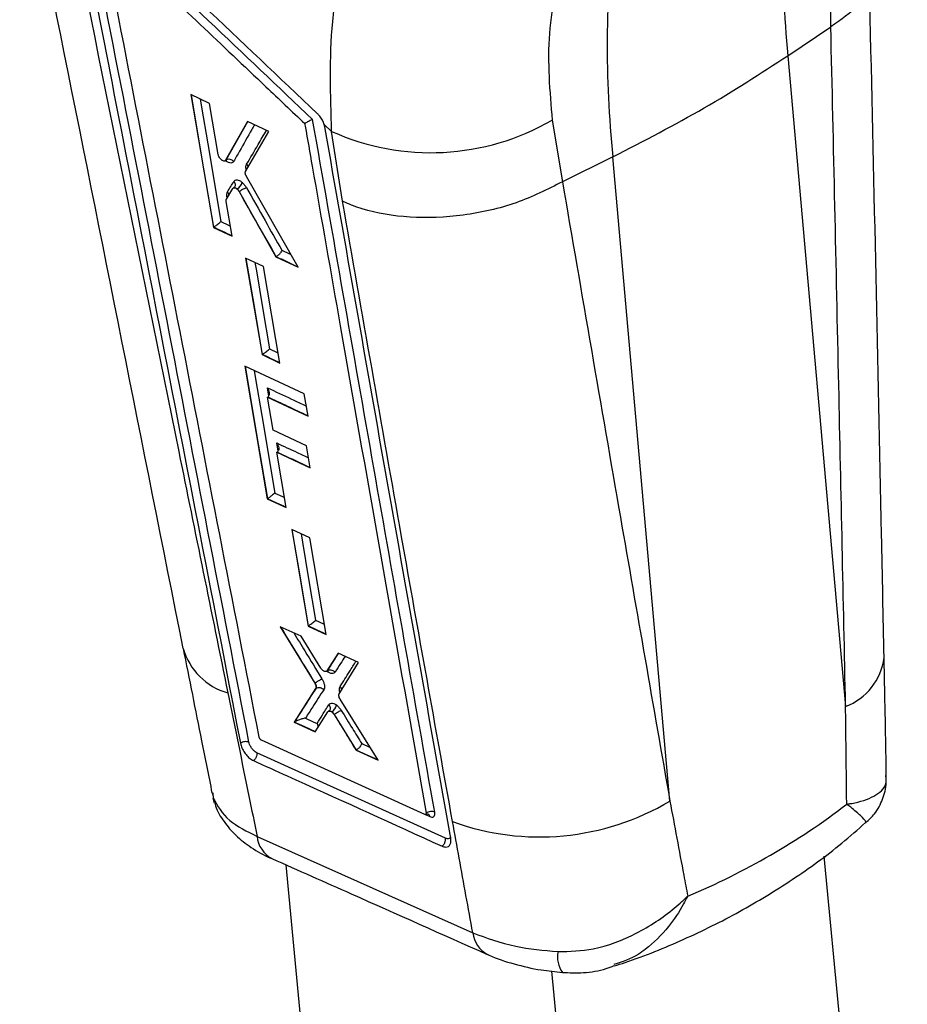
# Model space of a CAD drawing. Extents: x 122 to 736, y 117 to 530.
# Tile 25 of 26: x 563 to 622, y 380 to 446. Entities that reach past the tile are written whole.
import ezdxf

# ---------------------------------------------------------------- set-up
doc = ezdxf.new("R2010")
doc.units = 0
doc.header["$LTSCALE"] = 2
doc.layers.get('0').update_dxf_attribs({"linetype": 'CONTINUOUS'})

msp = doc.modelspace()

# ---------------------------------------------------------------- linework, layer by layer
at = {"color": 7, "linetype": 'CONTINUOUS'}
for p, q in [((617.0601, 445.0282), (617.0779, 449.4689)), ((614.1998, 443.0978), (617.0601, 445.0282)), ((617.0653, 445.0314), (617.0601, 445.0282)), ((614.1998, 443.0978), (618.0529, 399.5824)), ((575.5238, 439.9058), (574.2767, 440.4974)), ((574.2767, 440.4974), (575.7768, 431.6197)), ((576.1018, 436.4972), (575.5238, 439.9058)), ((578.0658, 438.6982), (576.5887, 436.1051)), ((579.4872, 438.022), (578.0658, 438.6982)), ((583.6855, 438.0314), (583.1875, 438.503)), ((583.2296, 438.3353), (583.1875, 438.503)), ((598.4376, 438.792), (599.1239, 434.6707)), ((577.9331, 435.3612), (579.4872, 438.022)), ((584.4182, 433.361), (583.6855, 438.0314)), ((576.55, 436.0654), (576.5988, 436.0935)), ((576.6317, 436.1299), (576.5887, 436.1051)), ((602.4899, 436.3379), (599.1239, 434.6707)), ((606.3043, 393.2588), (602.4899, 436.3379)), ((581.4484, 428.9458), (577.9863, 435.0202)), ((599.1239, 434.6707), (599.1178, 434.6673)), ((576.6521, 433.5121), (577.079, 434.216)), ((577.1424, 434.267), (577.134, 434.2586)), ((577.3688, 434.189), (577.3552, 434.1811)), ((577.5153, 434.0164), (577.497, 434.0058)), ((577.497, 434.0058), (579.9645, 429.6465)), ((577.5151, 434.017), (577.5153, 434.0164)), ((577.0284, 431.0306), (576.6342, 433.3565)), ((575.7921, 431.6285), (575.7768, 431.6197)), ((575.7768, 431.6197), (577.0284, 431.0306)), ((575.7921, 431.6285), (575.8065, 431.6373)), ((579.1322, 428.9972), (577.9358, 429.5605)), ((577.9358, 429.5605), (579.0312, 423.1073)), ((579.9791, 429.655), (579.9645, 429.6465)), ((579.9645, 429.6465), (581.4484, 428.9458)), ((579.9791, 429.655), (579.9829, 429.6572)), ((580.2311, 422.546), (579.1322, 428.9972)), ((579.0462, 423.116), (579.0312, 423.1073)), ((579.0312, 423.1073), (580.2311, 422.546)), ((579.0462, 423.116), (579.0615, 423.1255)), ((581.8561, 420.4905), (577.8845, 422.346)), ((577.8845, 422.346), (579.384, 413.4671)), ((579.4098, 420.2724), (579.3947, 420.2637)), ((579.7696, 418.0538), (579.3947, 420.2637)), ((579.3947, 420.2637), (582.1118, 418.9958)), ((579.4098, 420.2724), (579.4371, 420.29)), ((582.1118, 418.9958), (581.8561, 420.4905)), ((582.0085, 417.0119), (579.7696, 418.0538)), ((582.2607, 415.5358), (582.0085, 417.0119)), ((580.0352, 416.5855), (580.0201, 416.5768)), ((580.6463, 412.884), (580.0201, 416.5768)), ((580.0201, 416.5768), (582.2607, 415.5358)), ((580.0352, 416.5855), (580.0621, 416.6027)), ((579.3994, 413.476), (579.384, 413.4671)), ((579.384, 413.4671), (580.6463, 412.884)), ((579.3994, 413.476), (579.4159, 413.4862)), ((582.2226, 410.8582), (581.0154, 411.4153)), ((581.0154, 411.4153), (582.1091, 404.9611)), ((583.321, 404.4066), (582.2226, 410.8582)), ((581.6445, 404.2789), (580.2518, 404.9145)), ((580.2518, 404.9145), (582.5576, 401.1447)), ((582.1243, 404.9698), (582.1091, 404.9611)), ((582.1091, 404.9611), (583.321, 404.4066)), ((582.1243, 404.9698), (582.142, 404.9808)), ((582.9624, 402.1523), (581.6445, 404.2789)), ((584.1297, 403.1434), (583.3727, 401.9641)), ((585.4924, 402.5201), (584.1297, 403.1434)), ((584.1899, 400.4333), (585.4924, 402.5201)), ((583.3379, 401.9321), (583.3896, 401.9619)), ((583.4198, 401.9913), (583.3727, 401.9641)), ((583.4204, 401.9917), (583.4198, 401.9913)), ((582.5792, 401.1571), (582.5576, 401.1447)), ((582.6172, 400.7845), (581.1688, 398.5302)), ((582.6644, 400.8118), (582.6172, 400.7845)), ((582.6645, 400.8118), (582.6644, 400.8118)), ((586.795, 395.9847), (584.2524, 400.0722)), ((582.594, 397.8859), (583.4353, 399.2266)), ((583.7032, 399.225), (583.6881, 399.2163)), ((583.8715, 399.05), (583.85, 399.0376)), ((583.85, 399.0376), (585.3146, 396.6551)), ((583.8717, 399.0501), (583.8715, 399.05)), ((581.1845, 398.5393), (581.1688, 398.5302)), ((581.1688, 398.5302), (582.594, 397.8859)), ((581.1845, 398.5393), (581.2174, 398.5592)), ((589.9095, 392.3583), (578.9973, 397.3205)), ((591.2961, 390.7708), (578.6836, 396.4896)), ((585.3294, 396.6637), (585.3146, 396.6551)), ((585.3146, 396.6551), (586.795, 395.9847)), ((585.3294, 396.6637), (585.3362, 396.6678)), ((575.6868, 393.825), (575.7615, 393.551)), ((575.8611, 393.1282), (575.7707, 393.4589)), ((590.0102, 392.4524), (590.0127, 392.4308)), ((589.9823, 392.3556), (589.9993, 392.3655)), ((578.7031, 390.8943), (593.124, 384.4461)), ((591.6576, 390.7342), (591.6507, 390.778)), ((622.1798, 331.2942), (616.6192, 389.5782)), ((583.0728, 363.4835), (580.6389, 388.9942)), ((601.4014, 350.4622), (598.4032, 381.8877))]:
    msp.add_line(p, q, dxfattribs=at)
at = {"color": 8, "linetype": 'CONTINUOUS'}
for p, q in [((576.6317, 436.1299), (578.0883, 438.6875)), ((576.6174, 436.0524), (576.5837, 436.0848)), ((576.6981, 433.5881), (576.6838, 433.6728)), ((579.4822, 420.3402), (579.3894, 420.8878)), ((580.1068, 416.6523), (580.0139, 417.2008)), ((575.736, 393.8052), (575.7707, 393.4589)), ((589.9598, 392.3508), (590.2557, 392.2163))]:
    msp.add_line(p, q, dxfattribs=at)
at = {"color": 8, "linetype": 'CONTINUOUS', "flags": 128}
for points in [[(575.8065, 431.6373), (575.0606, 436.0498), (574.3111, 440.4811)], [(574.8986, 440.2023), (574.9919, 439.6505), (575.407, 437.1949), (576.2842, 432.0036)], [(576.5988, 436.0966), (576.6074, 436.0993), (576.6316, 436.1298), (576.6317, 436.1299), (576.6317, 436.1299)], [(576.2842, 432.0036), (576.7943, 431.7635), (576.9137, 431.7073)], [(580.3543, 430.0855), (580.8637, 429.845), (580.9505, 429.804), (580.9625, 429.7984)], [(579.0615, 423.1255), (578.518, 426.3254), (577.9713, 429.5438)], [(578.5578, 429.2677), (578.6517, 428.7152), (579.0684, 426.2607), (579.5383, 423.4921)], [(579.5383, 423.4921), (580.0498, 423.2528), (580.116, 423.2219)], [(579.4159, 413.4862), (578.6701, 417.8993), (577.9211, 422.3289)], [(578.506, 422.0556), (578.5998, 421.501), (579.0148, 419.0451), (579.8916, 413.8532)], [(580.6434, 412.9011), (580.0253, 413.1868), (579.3994, 413.476)], [(579.8916, 413.8532), (580.4061, 413.6156), (580.5321, 413.5573)], [(582.142, 404.9808), (581.5992, 408.1815), (581.0536, 411.3977)], [(581.6369, 411.1285), (581.7312, 410.5722), (582.1473, 408.1174), (582.6165, 405.3484)], [(583.3181, 404.4234), (582.7261, 404.6944), (582.1243, 404.9698)], [(582.6165, 405.3484), (583.1331, 405.112), (583.2066, 405.0784)], [(583.3885, 401.9641), (583.4007, 401.9695), (583.4203, 401.9915), (583.4203, 401.9916), (583.4203, 401.9916)], [(582.6018, 397.8983), (581.8945, 398.2182), (581.1845, 398.5393)], [(585.6938, 397.1017), (586.2128, 396.8667), (586.2595, 396.8456)], [(586.7821, 396.0055), (586.0667, 396.3297), (585.3294, 396.6637)]]:
    msp.add_lwpolyline(points, dxfattribs=at)
at = {"color": 7, "linetype": 'CONTINUOUS', "flags": 128}
for points in [[(576.6838, 433.6728), (576.7277, 433.6464), (576.7346, 433.6409)], [(583.4956, 399.2711), (583.4812, 399.2657), (583.4615, 399.2417), (583.4615, 399.2416), (583.4615, 399.2416)], [(581.9348, 398.8021), (582.4543, 398.5673), (582.7107, 398.4513)]]:
    msp.add_lwpolyline(points, dxfattribs=at)
at = {"color": 7, "linetype": 'CONTINUOUS'}
for centre, radius, start, end in [((687.9721, 450.5935), 74.1521, 173.589424, 185.801625), ((676.2623, 443.8335), 74.1521, 173.589424, 185.801625), ((590.3186, 452.8205), 16.2085, 245.842871, 300.059866), ((576.8171, 435.7696), 0.4052, 39.087213, 117.236173), ((576.9921, 434.8224), 0.737, 300.742519, 344.230142), ((576.4546, 433.7506), 0.3552, 2.028513, 41.673235), ((582.5856, 401.1611), 0.00751, 207.7819, 211.773984), ((583.3583, 399.7787), 0.6523, 301.911559, 351.51015), ((597.5872, 407.9055), 17.0445, 250.047399, 300.759449)]:
    msp.add_arc(centre, radius, start, end, dxfattribs=at)
at = {"color": 8, "linetype": 'CONTINUOUS'}
for centre, radius, start, end in [((577.9374, 404.6848), 4.3577, 196.335306, 254.11119), ((616.6146, 403.3637), 4.0457, 290.824544, 352.703675), ((580.5552, 391.0617), 1.8596, 185.165476, 242.066414), ((594.9556, 384.6402), 1.8419, 186.049189, 242.344005), ((600.6065, 382.8242), 1.8183, 168.403059, 214.730989)]:
    msp.add_arc(centre, radius, start, end, dxfattribs=at)
at = {"color": 7, "linetype": 'CONTINUOUS'}
msp.add_ellipse((539.548, 495.3702), major_axis=(-78.5141, 102.3703), ratio=0.5979581, start_param=2.9841675, end_param=3.142659, dxfattribs=at)
for points, knots in [([(562.8259, 458.0293), (563.7273, 453.5433), (567.3809, 435.3623), (571.0075, 417.162), (573.7393, 403.4524)], [0, 0, 0, 0, 0.24673609, 1, 1, 1, 1]), ([(565.6424, 455.1318), (568.2463, 442.3008), (571.94, 424.0993), (575.6498, 405.8717), (576.7444, 400.4936)], [0, 0, 0, 0, 0.7049424, 1, 1, 1, 1]), ([(582.7358, 439.2192), (580.1799, 441.6434), (575.0682, 446.4917), (569.9598, 451.3421), (567.4056, 453.7672)], [0, 0, 0, 0, 0.4999998, 1, 1, 1, 1]), ([(566.6144, 453.4636), (566.6585, 453.2376), (566.8794, 452.1075), (567.807, 447.361), (571.4301, 428.8156), (574.8607, 411.1602), (577.588, 397.1242)], [0, 0, 0, 0, 0.0120414, 0.0602071, 0.2528705, 1, 1, 1, 1]), ([(578.1537, 397.2002), (576.3297, 406.5929), (572.6816, 425.3783), (569.0135, 444.1475), (567.1795, 453.5321)], [0, 0, 0, 0, 0.500002, 1, 1, 1, 1]), ([(583.6855, 438.0314), (583.6064, 440.4724), (583.4869, 444.1657), (584.2648, 449.1967), (584.949, 451.742), (585.2911, 453.0147)], [0, 0, 0, 0, 0.4935845, 0.7467953, 1, 1, 1, 1]), ([(582.4167, 438.8291), (580.0948, 441.0297), (575.3589, 445.518), (570.626, 450.0083), (568.2136, 452.297)], [0, 0, 0, 0, 0.4902757, 1, 1, 1, 1]), ([(578.8463, 397.5219), (577.0817, 406.5648), (573.5737, 424.5423), (570.0538, 442.508), (568.3044, 451.4367)], [0, 0, 0, 0, 0.5030114, 1, 1, 1, 1]), ([(568.3044, 451.4367), (568.3098, 451.4316), (569.0463, 450.733), (572.707, 447.2597), (577.2292, 442.972), (581.0215, 439.3786), (581.8872, 438.5582)], [0, 0, 0, 0, 0.00118425, 0.16271886, 0.80885738, 1, 1, 1, 1]), ([(599.2973, 450.271), (598.8483, 448.3704), (597.935, 444.5047), (598.2682, 440.7173), (598.4376, 438.792)], [0, 0, 0, 0, 0.4916656, 1, 1, 1, 1]), ([(619.5737, 448.3168), (619.5966, 448.2507), (619.8068, 447.645), (619.0875, 446.4369), (617.7393, 445.4999), (617.0653, 445.0314)], [0, 0, 0, 0, 0.05774153, 0.52887081, 1, 1, 1, 1]), ([(620.6236, 402.8492), (620.57, 405.5848), (620.2905, 419.8574), (619.9442, 434.9986), (619.6597, 447.4119), (619.639, 448.3127)], [0, 0, 0, 0, 0.1802642, 0.940512, 1, 1, 1, 1]), ([(618.0529, 399.5824), (617.9033, 406.7369), (617.5864, 421.8934), (617.2453, 437.0365), (617.0653, 445.0314)], [0, 0, 0, 0, 0.4720473, 1, 1, 1, 1]), ([(602.4899, 436.3379), (604.5686, 437.4076), (608.7259, 439.5472), (612.3752, 441.9143), (614.1998, 443.0978)], [0, 0, 0, 0, 0.5, 1, 1, 1, 1]), ([(583.1875, 438.503), (583.151, 438.5972), (583.0779, 438.7856), (582.9112, 439.0374), (582.7883, 439.1648), (582.7358, 439.2192)], [0, 0, 0, 0, 0.3641283, 0.7282866, 1, 1, 1, 1]), ([(582.4167, 438.8291), (582.4159, 438.8289), (582.4104, 438.8269), (582.3758, 438.8147), (582.3035, 438.7848), (582.1887, 438.73), (582.0758, 438.6707), (581.9717, 438.6116), (581.9141, 438.5752), (581.8872, 438.5582)], [0, 0, 0, 0, 0.0071105, 0.0478018, 0.2878394, 0.4954403, 0.6767432, 0.8489884, 1, 1, 1, 1]), ([(581.8872, 438.5582), (581.8975, 438.4993), (582.0637, 437.5506), (582.8536, 433.0428), (585.5394, 417.7265), (588.0893, 403.3113), (590.0102, 392.4524)], [0, 0, 0, 0, 0.00382986, 0.0616999, 0.29318022, 1, 1, 1, 1]), ([(590.5772, 392.5189), (589.2188, 400.1882), (586.486, 415.6172), (583.7784, 431.0617), (582.4167, 438.8291)], [0, 0, 0, 0, 0.4970738, 1, 1, 1, 1]), ([(591.6507, 390.7784), (590.2384, 398.6994), (587.414, 414.5415), (584.6244, 430.404), (583.2296, 438.3353)], [0, 0, 0, 0, 0.4999992, 1, 1, 1, 1]), ([(576.3335, 436.1186), (576.3048, 436.1439), (576.2475, 436.1946), (576.1746, 436.2987), (576.1232, 436.4039), (576.1084, 436.4682), (576.1018, 436.4972)], [0, 0, 0, 0, 0.2616558, 0.5233046, 0.7848621, 1, 1, 1, 1]), ([(576.5887, 436.1051), (576.5746, 436.0879), (576.5463, 436.0535), (576.475, 436.047), (576.4009, 436.0711), (576.3527, 436.105), (576.3335, 436.1186)], [0, 0, 0, 0, 0.2727891, 0.5456136, 0.8183039, 1, 1, 1, 1]), ([(576.6061, 436.0808), (576.6241, 436.0946), (576.6586, 436.121), (576.6727, 436.1166), (576.6794, 436.1146)], [0, 0, 0, 0, 0.5209833, 1, 1, 1, 1]), ([(577.1316, 436.0251), (577.1136, 436.0005), (577.0689, 435.9395), (576.9531, 435.9054), (576.7927, 435.9345), (576.6759, 436.013), (576.6174, 436.0524)], [0, 0, 0, 0, 0.1839668, 0.4559457, 0.7274852, 1, 1, 1, 1]), ([(578.0004, 435.8342), (578.0293, 435.7947), (578.0789, 435.7268), (578.0828, 435.6518), (578.0845, 435.6204)], [0, 0, 0, 0, 0.5828783, 1, 1, 1, 1]), ([(577.9863, 435.0202), (577.9678, 435.057), (577.931, 435.1306), (577.9084, 435.2377), (577.9117, 435.3154), (577.9275, 435.3492), (577.9331, 435.3612)], [0, 0, 0, 0, 0.2812402, 0.5624992, 0.8444301, 1, 1, 1, 1]), ([(576.7199, 433.9868), (576.7916, 434.105), (576.9342, 434.3399), (577.0767, 434.5747), (577.1474, 434.6914)], [0, 0, 0, 0, 0.5031321, 1, 1, 1, 1]), ([(577.1474, 434.6914), (577.1721, 434.7205), (577.2256, 434.7838), (577.3592, 434.8035), (577.5192, 434.7546), (577.6376, 434.6764), (577.6951, 434.6275), (577.7014, 434.6221)], [0, 0, 0, 0, 0.2218558, 0.4812152, 0.7401797, 0.9716274, 1, 1, 1, 1]), ([(577.1474, 434.6914), (577.1577, 434.6784), (577.1763, 434.6549), (577.2111, 434.595), (577.2409, 434.5079), (577.2341, 434.3999), (577.2119, 434.3279), (577.1852, 434.3034), (577.1844, 434.3027)], [0, 0, 0, 0, 0.1077746, 0.1950674, 0.4607747, 0.7264672, 0.9921634, 1, 1, 1, 1]), ([(577.7014, 434.6221), (577.7586, 434.5671), (577.8646, 434.4652), (577.9472, 434.3322), (577.9853, 434.271)], [0, 0, 0, 0, 0.5393252, 1, 1, 1, 1]), ([(599.1178, 434.6673), (598.1206, 434.1598), (596.1264, 433.1447), (592.4844, 432.3346), (588.8681, 432.1819), (586.2415, 432.6393), (584.8888, 433.1412), (584.4797, 433.3323), (584.4182, 433.361)], [0, 0, 0, 0, 0.2225789, 0.4451579, 0.6677379, 0.8903198, 0.9834991, 1, 1, 1, 1]), ([(599.1178, 434.6673), (600.4077, 427.1872), (602.7895, 413.3761), (605.1996, 399.5819), (606.3043, 393.2588)], [0, 0, 0, 0, 0.5416066, 1, 1, 1, 1]), ([(576.6838, 433.6728), (576.6774, 433.7308), (576.6636, 433.8562), (576.7002, 433.9411), (576.7199, 433.9868)], [0, 0, 0, 0, 0.4628284, 1, 1, 1, 1]), ([(577.079, 434.216), (577.0939, 434.2326), (577.1236, 434.2658), (577.1968, 434.2696), (577.2771, 434.2415), (577.3307, 434.2), (577.3552, 434.1811)], [0, 0, 0, 0, 0.2606047, 0.5212069, 0.7817048, 1, 1, 1, 1]), ([(577.1853, 434.3017), (577.1857, 434.3024), (577.1871, 434.3044), (577.1677, 434.2814), (577.147, 434.2714), (577.1412, 434.2686)], [0, 0, 0, 0, 0.2269684, 0.7860992, 1, 1, 1, 1]), ([(577.3552, 434.1811), (577.3838, 434.1536), (577.4367, 434.1027), (577.478, 434.0363), (577.497, 434.0058)], [0, 0, 0, 0, 0.54015619, 1, 1, 1, 1]), ([(577.5153, 434.0164), (577.4952, 434.0462), (577.4513, 434.111), (577.3977, 434.1616), (577.3688, 434.189)], [0, 0, 0, 0, 0.46041484, 1, 1, 1, 1]), ([(577.9853, 434.271), (577.9756, 434.2673), (577.9566, 434.2601), (577.9064, 434.2382), (577.8281, 434.2002), (577.7188, 434.1415), (577.6077, 434.077), (577.546, 434.037), (577.5151, 434.017)], [0, 0, 0, 0, 0.0910355, 0.177606, 0.3832181, 0.5888075, 0.7944058, 1, 1, 1, 1]), ([(579.9829, 429.6572), (579.5759, 430.3778), (578.7547, 431.8314), (577.9232, 433.2807), (577.5152, 434.0169), (577.5151, 434.017)], [0, 0, 0, 0, 0.4956386, 0.9998726, 1, 1, 1, 1]), ([(577.9853, 434.271), (578.4001, 433.5375), (579.1893, 432.142), (579.9795, 430.7472), (580.3543, 430.0855)], [0, 0, 0, 0, 0.5256197, 1, 1, 1, 1]), ([(576.6342, 433.3565), (576.6309, 433.3898), (576.6246, 433.4517), (576.6434, 433.493), (576.6521, 433.5121)], [0, 0, 0, 0, 0.5371643, 1, 1, 1, 1]), ([(591.7709, 391.8841), (590.6313, 398.2282), (588.1481, 412.0528), (585.7278, 425.8795), (584.4182, 433.361)], [0, 0, 0, 0, 0.4589035, 1, 1, 1, 1]), ([(575.8065, 431.6373), (575.831, 431.6536), (575.8799, 431.686), (575.9718, 431.7518), (576.0808, 431.8337), (576.1945, 431.9244), (576.2575, 431.9791), (576.2836, 432.003), (576.2842, 432.0036)], [0, 0, 0, 0, 0.1358692, 0.2711886, 0.4583407, 0.7183427, 0.9938169, 1, 1, 1, 1]), ([(580.3543, 430.0855), (580.354, 430.0846), (580.3517, 430.0782), (580.338, 430.0433), (580.3019, 429.9757), (580.2315, 429.8793), (580.1512, 429.7909), (580.0652, 429.7122), (580.0104, 429.6756), (579.9829, 429.6572)], [0, 0, 0, 0, 0.007489, 0.0512784, 0.2744725, 0.4736273, 0.6533214, 0.8265474, 1, 1, 1, 1]), ([(579.0615, 423.1255), (579.0861, 423.1418), (579.135, 423.1745), (579.227, 423.2407), (579.3361, 423.3229), (579.4491, 423.4136), (579.5119, 423.4678), (579.5377, 423.4916), (579.5383, 423.4921)], [0, 0, 0, 0, 0.136264, 0.2719574, 0.4600147, 0.7212745, 0.9937871, 1, 1, 1, 1]), ([(579.4371, 420.29), (579.4582, 420.3098), (579.5003, 420.3492), (579.5322, 420.4482), (579.5317, 420.5863), (579.4812, 420.7417), (579.4209, 420.844), (579.3903, 420.8866), (579.3894, 420.8878)], [0, 0, 0, 0, 0.1436605, 0.2865886, 0.4913756, 0.7750986, 0.9936384, 1, 1, 1, 1]), ([(580.0139, 417.2008), (580.0148, 417.1996), (580.0458, 417.1566), (580.1063, 417.0539), (580.1568, 416.8982), (580.1571, 416.7604), (580.1252, 416.6617), (580.0832, 416.6224), (580.0621, 416.6027)], [0, 0, 0, 0, 0.0063555, 0.2270759, 0.5099088, 0.7140187, 0.8566411, 1, 1, 1, 1]), ([(579.8916, 413.8532), (579.891, 413.8527), (579.8655, 413.8295), (579.8034, 413.7755), (579.6912, 413.6854), (579.5817, 413.6025), (579.4895, 413.5358), (579.4405, 413.5027), (579.4159, 413.4862)], [0, 0, 0, 0, 0.00620781, 0.27260711, 0.53645141, 0.72639216, 0.86290456, 1, 1, 1, 1]), ([(582.142, 404.9808), (582.1666, 404.9976), (582.2157, 405.0309), (582.3081, 405.0981), (582.4178, 405.1817), (582.5291, 405.2715), (582.5908, 405.3251), (582.6159, 405.3479), (582.6165, 405.3484)], [0, 0, 0, 0, 0.137704, 0.2748004, 0.466148, 0.7319528, 0.9937798, 1, 1, 1, 1]), ([(573.7551, 403.4628), (574.1655, 401.4051), (574.8077, 398.1855), (575.4514, 394.9602), (575.6838, 393.7962)], [0, 0, 0, 0, 0.6390971, 1, 1, 1, 1]), ([(620.7764, 394.96), (620.7588, 396.0318), (620.7159, 398.6642), (620.6596, 401.2933), (620.6263, 402.852)], [0, 0, 0, 0, 0.4071523, 1, 1, 1, 1]), ([(583.1436, 401.962), (583.1138, 401.9842), (583.0542, 402.0287), (582.9946, 402.1024), (582.9671, 402.1449), (582.9624, 402.1523)], [0, 0, 0, 0, 0.452591, 0.9051755, 1, 1, 1, 1]), ([(583.3727, 401.9641), (583.3564, 401.948), (583.3238, 401.9157), (583.2462, 401.9141), (583.1826, 401.9382), (583.148, 401.9592), (583.1436, 401.962)], [0, 0, 0, 0, 0.3176072, 0.6352275, 0.9527335, 1, 1, 1, 1]), ([(583.39, 401.9608), (583.3968, 401.965), (583.4247, 401.9822), (583.4652, 401.9801), (583.4572, 401.9821), (583.456, 401.9824)], [0, 0, 0, 0, 0.2102309, 0.8768832, 1, 1, 1, 1]), ([(583.4203, 401.9916), (583.4203, 401.9916), (583.4204, 401.9916), (583.4204, 401.9917), (583.4204, 401.9917)], [0, 0, 0, 0, 0.2111826, 1, 1, 1, 1]), ([(583.4204, 401.9917), (583.4537, 402.0071), (583.5201, 402.0379), (583.641, 402.0378), (583.7606, 402.0025), (583.8435, 401.9485), (583.89, 401.9046), (583.9046, 401.888), (583.9107, 401.8811)], [0, 0, 0, 0, 0.220397, 0.4407975, 0.6611954, 0.8816285, 0.9508835, 1, 1, 1, 1]), ([(583.424, 401.9748), (583.4353, 401.9535), (583.4505, 401.9251), (583.4527, 401.8855), (583.4533, 401.8755)], [0, 0, 0, 0, 0.74758719, 1, 1, 1, 1]), ([(583.9107, 401.8811), (583.8961, 401.8635), (583.8596, 401.8194), (583.7877, 401.7887), (583.6797, 401.7809), (583.5692, 401.8086), (583.4815, 401.8592), (583.4533, 401.8755)], [0, 0, 0, 0, 0.1569167, 0.3920371, 0.5377995, 0.8511728, 1, 1, 1, 1]), ([(582.5576, 401.1447), (582.5774, 401.1082), (582.6169, 401.0352), (582.6436, 400.9265), (582.6436, 400.8396), (582.6251, 400.801), (582.6172, 400.7845)], [0, 0, 0, 0, 0.2665783, 0.5330899, 0.8001136, 1, 1, 1, 1]), ([(582.5789, 401.1576), (582.5969, 401.1696), (582.6328, 401.1936), (582.6945, 401.2331), (582.7589, 401.2732), (582.824, 401.3124), (582.887, 401.3493), (582.9451, 401.382), (582.9968, 401.4099), (583.0232, 401.4229), (583.0364, 401.4294)], [0, 0, 0, 0, 0.1249982, 0.2500013, 0.3750045, 0.4999987, 0.6250019, 0.7499994, 0.8749904, 1, 1, 1, 1]), ([(582.6644, 400.8118), (582.6668, 400.8166), (582.6788, 400.8405), (582.6843, 400.8898), (582.6712, 400.9718), (582.6385, 401.0597), (582.5999, 401.1274), (582.579, 401.1574), (582.5789, 401.1576)], [0, 0, 0, 0, 0.0663172, 0.3324283, 0.5000732, 0.7665108, 0.9988911, 1, 1, 1, 1]), ([(583.0364, 401.4294), (583.0717, 401.3652), (583.1472, 401.228), (583.1988, 401.0424), (583.2126, 400.8702), (583.1923, 400.7658), (583.1626, 400.7144), (583.1566, 400.704)], [0, 0, 0, 0, 0.23401697, 0.50010157, 0.66735738, 0.93308201, 1, 1, 1, 1]), ([(576.7444, 400.4936), (577.2137, 398.1904), (577.8656, 394.9915), (578.5199, 391.7906), (578.7031, 390.8943)], [0, 0, 0, 0, 0.7199917, 1, 1, 1, 1]), ([(581.2174, 398.5592), (581.4564, 398.9308), (581.94, 399.6824), (582.4212, 400.4325), (582.6645, 400.8118)], [0, 0, 0, 0, 0.4943177, 1, 1, 1, 1]), ([(583.1566, 400.704), (582.9132, 400.3246), (582.5067, 399.6911), (582.0985, 399.0566), (581.9348, 398.8021)], [0, 0, 0, 0, 0.5989217, 1, 1, 1, 1]), ([(582.6645, 400.8118), (582.7026, 400.8289), (582.7788, 400.8631), (582.9179, 400.8543), (583.0537, 400.8029), (583.1223, 400.737), (583.1566, 400.704)], [0, 0, 0, 0, 0.2500001, 0.4999996, 0.7499941, 1, 1, 1, 1]), ([(584.2524, 400.0722), (584.2324, 400.1086), (584.1925, 400.1812), (584.1649, 400.2898), (584.164, 400.3774), (584.1821, 400.4164), (584.1899, 400.4333)], [0, 0, 0, 0, 0.2657679, 0.5315411, 0.7978059, 1, 1, 1, 1]), ([(584.2506, 400.9086), (584.2657, 400.8894), (584.2959, 400.8509), (584.3253, 400.7865), (584.3419, 400.7275), (584.3418, 400.6912), (584.3418, 400.6766)], [0, 0, 0, 0, 0.2725457, 0.5450546, 0.8175993, 1, 1, 1, 1]), ([(582.7107, 398.4513), (582.8295, 398.6404), (583.0917, 399.0578), (583.3532, 399.4746), (583.4962, 399.7026)], [0, 0, 0, 0, 0.4530973, 1, 1, 1, 1]), ([(583.4962, 399.7026), (583.5107, 399.7214), (583.5532, 399.7763), (583.6619, 399.8153), (583.8242, 399.7939), (583.9436, 399.7196), (584.0035, 399.6824)], [0, 0, 0, 0, 0.1471203, 0.4310961, 0.7148486, 1, 1, 1, 1]), ([(583.4962, 399.7026), (583.5065, 399.6899), (583.5264, 399.6651), (583.5625, 399.6038), (583.5925, 399.5152), (583.5872, 399.4063), (583.5573, 399.3254), (583.5199, 399.2943), (583.5097, 399.2857)], [0, 0, 0, 0, 0.096597, 0.1869442, 0.4275771, 0.6682296, 0.9088753, 1, 1, 1, 1]), ([(584.0035, 399.6824), (584.0631, 399.6336), (584.1829, 399.5354), (584.2794, 399.3945), (584.3279, 399.3238)], [0, 0, 0, 0, 0.497881, 1, 1, 1, 1]), ([(583.4353, 399.2266), (583.4507, 399.2432), (583.4814, 399.2765), (583.5562, 399.2808), (583.6285, 399.2562), (583.6731, 399.2263), (583.6881, 399.2163)], [0, 0, 0, 0, 0.2851453, 0.5702813, 0.8553433, 1, 1, 1, 1]), ([(583.5403, 399.314), (583.5398, 399.3133), (583.5388, 399.3117), (583.5187, 399.2914), (583.5037, 399.2794), (583.4952, 399.2758), (583.4939, 399.2752)], [0, 0, 0, 0, 0.2391384, 0.5586191, 0.935365, 1, 1, 1, 1]), ([(583.6881, 399.2163), (583.718, 399.1918), (583.7777, 399.1429), (583.8259, 399.0727), (583.85, 399.0376)], [0, 0, 0, 0, 0.5001877, 1, 1, 1, 1]), ([(583.8715, 399.05), (583.8458, 399.0841), (583.7944, 399.1523), (583.7336, 399.2008), (583.7032, 399.225)], [0, 0, 0, 0, 0.5004876, 1, 1, 1, 1]), ([(584.3279, 399.3238), (584.3193, 399.3195), (584.3018, 399.3108), (584.2545, 399.2857), (584.1787, 399.243), (584.0722, 399.1793), (583.9633, 399.1112), (583.9022, 399.0705), (583.8717, 399.0501)], [0, 0, 0, 0, 0.0845537, 0.1717441, 0.3788045, 0.5858751, 0.7929429, 1, 1, 1, 1]), ([(585.3362, 396.6678), (585.0962, 397.0579), (584.6077, 397.8518), (584.1198, 398.6461), (583.8717, 399.0501)], [0, 0, 0, 0, 0.4913925, 1, 1, 1, 1]), ([(584.3279, 399.3238), (584.5763, 398.9194), (585.0313, 398.1785), (585.4869, 397.438), (585.6938, 397.1017)], [0, 0, 0, 0, 0.5458405, 1, 1, 1, 1]), ([(618.1273, 393.05), (618.1218, 393.5617), (618.0983, 395.7393), (618.0725, 397.9167), (618.0529, 399.5824)], [0, 0, 0, 0, 0.234988, 1, 1, 1, 1]), ([(581.9348, 398.8021), (581.9339, 398.8019), (581.8639, 398.7909), (581.7233, 398.7605), (581.5181, 398.6976), (581.3663, 398.6371), (581.2755, 398.5939), (581.235, 398.5697), (581.2174, 398.5592)], [0, 0, 0, 0, 0.0051648, 0.3893518, 0.6947628, 0.8446087, 0.9326014, 1, 1, 1, 1]), ([(582.7107, 398.4513), (582.7114, 398.4499), (582.734, 398.4043), (582.7621, 398.3129), (582.7751, 398.2093), (582.7646, 398.1618), (582.7632, 398.1555)], [0, 0, 0, 0, 0.0162267, 0.5087139, 0.9355918, 1, 1, 1, 1]), ([(578.1537, 397.2005), (578.1123, 397.2126), (578.0296, 397.2368), (577.8696, 397.23), (577.7111, 397.1928), (577.6287, 397.1467), (577.5881, 397.1239)], [0, 0, 0, 0, 0.2519018, 0.5037994, 0.7556983, 1, 1, 1, 1]), ([(577.5881, 397.1239), (577.6155, 397.0215), (577.6702, 396.8167), (577.8475, 396.5019), (578.0712, 396.2283), (578.2841, 396.0513), (578.4098, 395.9869), (578.4525, 395.965)], [0, 0, 0, 0, 0.2220874, 0.4438901, 0.6651408, 0.8861669, 1, 1, 1, 1]), ([(578.6836, 396.4896), (578.6496, 396.5075), (578.5646, 396.5524), (578.4276, 396.6743), (578.2944, 396.8468), (578.1971, 397.0317), (578.1674, 397.1471), (578.1537, 397.2002)], [0, 0, 0, 0, 0.1471011, 0.3681194, 0.5894863, 0.8111103, 1, 1, 1, 1]), ([(578.9973, 397.3205), (578.9826, 397.3288), (578.9531, 397.3454), (578.9105, 397.3891), (578.8753, 397.4407), (578.8546, 397.4871), (578.8484, 397.5132), (578.8463, 397.5219)], [0, 0, 0, 0, 0.22275885, 0.44552658, 0.66802611, 0.88987954, 1, 1, 1, 1]), ([(585.6938, 397.1017), (585.6935, 397.1008), (585.6829, 397.0683), (585.6514, 397.0015), (585.5817, 396.8987), (585.5033, 396.8069), (585.4183, 396.7251), (585.3636, 396.6869), (585.3362, 396.6678)], [0, 0, 0, 0, 0.0077529, 0.2565583, 0.4592042, 0.6436495, 0.8217135, 1, 1, 1, 1]), ([(578.6832, 396.4898), (578.6857, 396.4661), (578.6908, 396.4186), (578.6829, 396.3402), (578.6638, 396.2605), (578.6332, 396.1824), (578.5927, 396.1091), (578.544, 396.0441), (578.4962, 395.9961), (578.4649, 395.9734), (578.4529, 395.9648)], [0, 0, 0, 0, 0.1313154, 0.2626622, 0.3940279, 0.5253552, 0.6566999, 0.7880475, 0.9193939, 1, 1, 1, 1]), ([(578.4529, 395.9648), (578.6421, 395.8793), (579.5877, 395.4516), (583.7961, 393.5474), (587.8113, 391.7242), (591.0708, 390.2441)], [0, 0, 0, 0, 0.0449321, 0.2246607, 1, 1, 1, 1]), ([(619.3996, 391.8157), (619.6074, 392.0043), (620.0894, 392.4419), (620.5659, 393.3783), (620.7966, 394.295), (620.7659, 394.8177), (620.7556, 394.9914)], [0, 0, 0, 0, 0.2337065, 0.5420361, 0.847884, 1, 1, 1, 1]), ([(575.7707, 393.4589), (576.0517, 392.9382), (576.5779, 391.963), (578.0276, 391.234), (578.7031, 390.8943)], [0, 0, 0, 0, 0.5339854, 1, 1, 1, 1]), ([(575.8814, 393.1343), (575.8962, 393.0704), (576.0031, 392.6096), (576.4818, 391.8588), (577.265, 390.917), (578.3364, 390.1161), (579.1511, 389.6181), (579.6705, 389.4281), (579.6912, 389.4205)], [0, 0, 0, 0, 0.0350231, 0.2523596, 0.4733165, 0.7173509, 0.9887458, 1, 1, 1, 1]), ([(606.3043, 393.2588), (606.6138, 391.6053), (607.0103, 389.4869), (607.4073, 387.37), (607.4944, 386.9055)], [0, 0, 0, 0, 0.7805396, 1, 1, 1, 1]), ([(590.0127, 392.4308), (590.0127, 392.4221), (590.0127, 392.3982), (590.0008, 392.3679), (589.9743, 392.3484), (589.9417, 392.3465), (589.9185, 392.355), (589.9095, 392.3583)], [0, 0, 0, 0, 0.1348222, 0.372373, 0.6101976, 0.8487066, 1, 1, 1, 1]), ([(589.9335, 392.3721), (589.9698, 392.3878), (590.0426, 392.4191), (590.1425, 392.3989), (590.2213, 392.3327), (590.2443, 392.2551), (590.2557, 392.2163)], [0, 0, 0, 0, 0.2500007, 0.4999856, 0.7499994, 1, 1, 1, 1]), ([(589.9994, 392.365), (590.036, 392.3795), (590.0924, 392.4019), (590.1346, 392.3933), (590.1354, 392.393), (590.1356, 392.3929)], [0, 0, 0, 0, 0.5794845, 0.8910169, 1, 1, 1, 1]), ([(590.5772, 392.5189), (590.5356, 392.5327), (590.4525, 392.5602), (590.292, 392.5569), (590.1333, 392.5218), (590.0508, 392.4752), (590.0102, 392.4524)], [0, 0, 0, 0, 0.25201227, 0.50402565, 0.75603693, 1, 1, 1, 1]), ([(590.2557, 392.2164), (590.3008, 392.2016), (590.3911, 392.172), (590.4985, 392.2021), (590.5686, 392.2848), (590.5923, 392.399), (590.5814, 392.4855), (590.5772, 392.5189)], [0, 0, 0, 0, 0.2157244, 0.4314803, 0.6474484, 0.863775, 1, 1, 1, 1]), ([(593.124, 384.4461), (592.8207, 386.1082), (592.3682, 388.5872), (591.9189, 391.0669), (591.7709, 391.8841)], [0, 0, 0, 0, 0.6704731, 1, 1, 1, 1]), ([(602.5814, 382.2337), (602.8234, 382.3108), (604.4135, 382.8176), (607.2443, 383.9736), (610.9889, 385.8153), (614.5146, 387.9778), (617.3229, 389.9827), (618.8683, 391.3585), (619.3903, 391.8233)], [0, 0, 0, 0, 0.0385969, 0.2535268, 0.4669085, 0.6793367, 0.8916745, 1, 1, 1, 1]), ([(591.0708, 390.2441), (591.0817, 390.2521), (591.112, 390.2744), (591.159, 390.3218), (591.2079, 390.3875), (591.2483, 390.4615), (591.2787, 390.5403), (591.2974, 390.6205), (591.3047, 390.6994), (591.299, 390.747), (591.2961, 390.7708)], [0, 0, 0, 0, 0.0737992, 0.2061161, 0.3384352, 0.4707461, 0.6030822, 0.7353876, 0.8677076, 1, 1, 1, 1]), ([(591.0708, 390.2441), (591.1514, 390.2166), (591.3127, 390.1615), (591.5058, 390.2112), (591.633, 390.3549), (591.6752, 390.5467), (591.6621, 390.6866), (591.6576, 390.7342)], [0, 0, 0, 0, 0.2213737, 0.442703, 0.6641116, 0.8858541, 1, 1, 1, 1]), ([(579.6835, 389.4187), (581.4562, 388.6313), (586.2634, 386.4959), (591.0627, 384.3576), (594.0923, 383.0078)], [0, 0, 0, 0, 0.36874541, 1, 1, 1, 1]), ([(598.8253, 383.1897), (599.614, 383.2144), (601.4138, 383.2709), (604.119, 384.3336), (606.0181, 385.5911), (607.026, 386.4642), (607.3036, 386.7218), (607.4251, 386.8381), (607.4716, 386.8832), (607.4888, 386.8999), (607.4944, 386.9055)], [0, 0, 0, 0, 0.24374917, 0.55628536, 0.87108872, 0.9433902, 0.97914392, 0.99227058, 0.9974466, 1, 1, 1, 1]), ([(593.124, 384.4461), (594.0399, 384.1057), (595.7204, 383.4811), (597.8544, 383.2808), (598.8253, 383.1897)], [0, 0, 0, 0, 0.545025, 1, 1, 1, 1]), ([(594.1015, 383.0139), (594.1429, 382.9937), (594.6871, 382.7292), (595.8658, 382.3535), (597.5196, 381.9596), (598.6422, 381.8511), (599.1182, 381.8051)], [0, 0, 0, 0, 0.02929676, 0.38495534, 0.73922278, 1, 1, 1, 1]), ([(599.1145, 381.8001), (599.5816, 381.7807), (600.5648, 381.7398), (601.7422, 381.9328), (602.4064, 382.1867), (602.587, 382.2558)], [0, 0, 0, 0, 0.3973083, 0.8361743, 1, 1, 1, 1])]:
    msp.add_open_spline(points, degree=3, knots=knots, dxfattribs=at)
at = {"color": 8, "linetype": 'CONTINUOUS'}
for points, knots in [([(578.529, 438.4778), (578.469, 438.3723), (578.1341, 437.7836), (577.6685, 436.9661), (577.262, 436.2536), (577.1316, 436.0251)], [0, 0, 0, 0, 0.1291235, 0.7206747, 1, 1, 1, 1]), ([(578.0004, 435.8342), (578.257, 436.2728), (578.699, 437.0284), (579.1395, 437.783), (579.3243, 438.0995)], [0, 0, 0, 0, 0.5805698, 1, 1, 1, 1]), ([(577.9798, 435.461), (577.9712, 435.5051), (577.9488, 435.6189), (577.9592, 435.7473), (577.9901, 435.8125), (578.0004, 435.8342)], [0, 0, 0, 0, 0.29653209, 0.76625303, 1, 1, 1, 1]), ([(577.3688, 434.189), (577.3688, 434.189), (577.3403, 434.2139), (577.281, 434.2551), (577.2036, 434.2801), (577.1561, 434.2812), (577.1426, 434.2672), (577.1424, 434.267)], [0, 0, 0, 0, 0.0002105, 0.3305231, 0.6616816, 0.9941283, 1, 1, 1, 1]), ([(577.0255, 431.0477), (576.8205, 431.1443), (576.4094, 431.3379), (575.9982, 431.5315), (575.7921, 431.6285)], [0, 0, 0, 0, 0.4986837, 1, 1, 1, 1]), ([(581.4366, 428.9666), (581.1955, 429.0805), (580.7098, 429.31), (580.2239, 429.5394), (579.9791, 429.655)], [0, 0, 0, 0, 0.4963016, 1, 1, 1, 1]), ([(580.2283, 422.5629), (580.032, 422.6547), (579.6381, 422.8392), (579.244, 423.0235), (579.0462, 423.116)], [0, 0, 0, 0, 0.4981381, 1, 1, 1, 1]), ([(579.3894, 420.8878), (579.9257, 420.6377), (580.7949, 420.2325), (581.6635, 419.8269), (581.9962, 419.6716)], [0, 0, 0, 0, 0.6169815, 1, 1, 1, 1]), ([(582.109, 419.0124), (581.6601, 419.2221), (580.7607, 419.6423), (579.8606, 420.0621), (579.4098, 420.2724)], [0, 0, 0, 0, 0.4991147, 1, 1, 1, 1]), ([(580.0139, 417.2008), (580.471, 416.9885), (581.1817, 416.6586), (581.892, 416.3284), (582.1454, 416.2106)], [0, 0, 0, 0, 0.6432477, 1, 1, 1, 1]), ([(582.2579, 415.5525), (581.8885, 415.7242), (581.1478, 416.0687), (580.4068, 416.4129), (580.0352, 416.5855)], [0, 0, 0, 0, 0.4986709, 1, 1, 1, 1]), ([(582.5792, 401.1571), (582.1985, 401.7787), (581.4355, 403.0245), (580.6738, 404.2713), (580.2921, 404.8961)], [0, 0, 0, 0, 0.49888866, 1, 1, 1, 1]), ([(581.1568, 404.5014), (581.4028, 404.0988), (582.0289, 403.0745), (582.6558, 402.0507), (583.0364, 401.4294)], [0, 0, 0, 0, 0.3930427, 1, 1, 1, 1]), ([(583.4198, 401.9913), (583.5434, 402.1837), (583.788, 402.5645), (584.0319, 402.9448), (584.1525, 403.1329)], [0, 0, 0, 0, 0.5054658, 1, 1, 1, 1]), ([(584.5869, 402.9343), (584.4856, 402.7764), (584.2604, 402.4255), (584.0348, 402.0743), (583.9107, 401.8811)], [0, 0, 0, 0, 0.44999212, 1, 1, 1, 1]), ([(584.2506, 400.9086), (584.4655, 401.2522), (584.8191, 401.8177), (585.1713, 402.3823), (585.3095, 402.6038)], [0, 0, 0, 0, 0.6076918, 1, 1, 1, 1]), ([(583.4533, 401.8755), (583.443, 401.882), (583.4128, 401.9011), (583.3835, 401.929), (583.3642, 401.9473)], [0, 0, 0, 0, 0.341767, 1, 1, 1, 1]), ([(584.2469, 400.4723), (584.2384, 400.4944), (584.2123, 400.5628), (584.1982, 400.6933), (584.2061, 400.8223), (584.2394, 400.887), (584.2506, 400.9086)], [0, 0, 0, 0, 0.1230333, 0.3817393, 0.7924301, 1, 1, 1, 1]), ([(583.7032, 399.225), (583.7031, 399.225), (583.6732, 399.2417), (583.6142, 399.2803), (583.5402, 399.2941), (583.509, 399.278), (583.4956, 399.2711)], [0, 0, 0, 0, 0.0002311, 0.3633412, 0.7269791, 1, 1, 1, 1]), ([(618.1273, 393.05), (618.1326, 393.0508), (618.1484, 393.0532), (618.1911, 393.0597), (618.3007, 393.077), (618.5408, 393.1185), (619.3326, 393.2832), (620.3041, 393.7198), (620.852, 394.3175), (620.7511, 394.8723), (620.7355, 394.9582)], [0, 0, 0, 0, 0.0031386, 0.0094813, 0.0255801, 0.0694215, 0.1584782, 0.5452783, 0.9295477, 1, 1, 1, 1]), ([(619.3808, 391.8361), (619.4014, 391.8272), (619.458, 391.8027), (619.3802, 391.9389), (619.1553, 392.2075), (618.595, 392.6877), (618.2254, 392.9753), (618.1309, 393.0473), (618.1273, 393.05)], [0, 0, 0, 0, 0.0638127, 0.1760216, 0.5705912, 0.8960362, 0.9960389, 1, 1, 1, 1]), ([(590.0127, 392.4308), (590.0134, 392.4281), (590.0174, 392.4115), (590.0166, 392.3867), (590.0096, 392.3677), (589.9996, 392.366), (589.9991, 392.3659)], [0, 0, 0, 0, 0.0867426, 0.5346211, 0.9794161, 1, 1, 1, 1]), ([(591.6348, 390.8673), (591.632, 390.8547), (591.6186, 390.7968), (591.5454, 390.7449), (591.431, 390.7223), (591.3387, 390.7555), (591.2961, 390.7708)], [0, 0, 0, 0, 0.0881473, 0.4075538, 0.7264735, 1, 1, 1, 1]), ([(607.4944, 386.9055), (607.4912, 386.8987), (607.4045, 386.7218), (607.0287, 386.0025), (606.1712, 384.7136), (605.0794, 383.6438), (603.8601, 382.7511), (603.1201, 382.5073), (602.5629, 382.3237)], [0, 0, 0, 0, 0.00309842, 0.08154604, 0.33611692, 0.6449472, 0.73268167, 1, 1, 1, 1])]:
    msp.add_open_spline(points, degree=3, knots=knots, dxfattribs=at)

doc.saveas('drawing.dxf')
